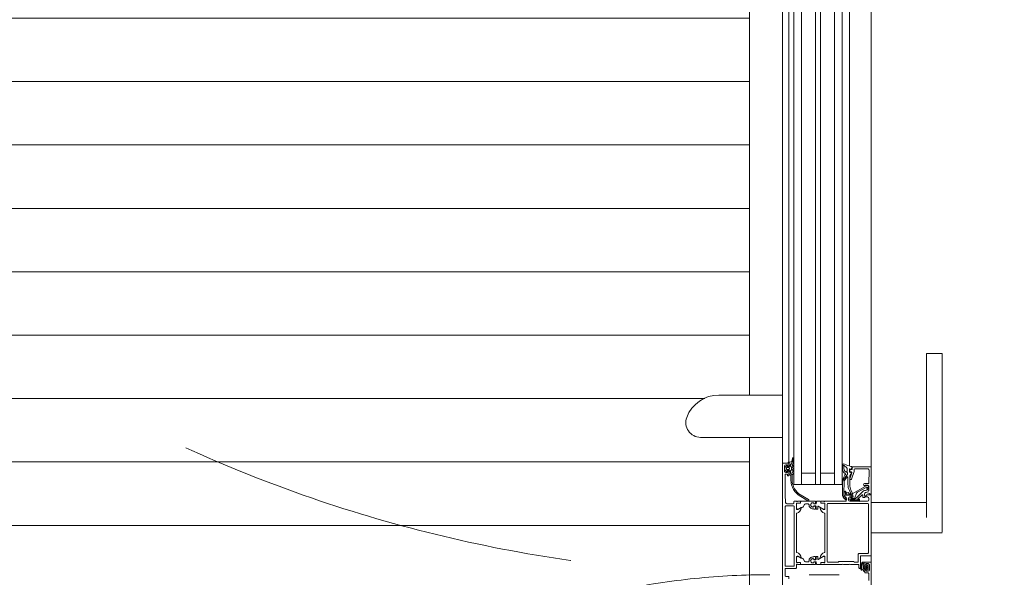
# Model space of a CAD drawing. Header units: millimetres. Extents: x -2180 to 91692, y -6418 to 21859.
# Tile 36 of 256: x 5056 to 5833, y 9159 to 9599. Entities that reach past the tile are written whole.
import ezdxf

# ---------------------------------------------------------------- set-up
doc = ezdxf.new("R2010")
doc.units = ezdxf.units.MM
doc.linetypes.add('Dash', pattern=[635, 317.5, -317.5])
for name, color, linetype, lineweight in [('_Beyond_', 7, 'Continuous', 9), ('Detail Items', 7, 'Continuous', 9), ('Doors', 7, 'Continuous', 9), ('Hidden Lines', 7, 'Dash', 18)]:
    doc.layers.add(name, color=color, linetype=linetype, lineweight=lineweight)
doc.layers.add('_Beyond_-3', color=7, linetype='Continuous', lineweight=9, true_color=0xc0c0c0)

# ---------------------------------------------------------------- blocks, each defined once
blk = doc.blocks.new('Schueco_FWS_ADS-70-HD_out_Family-02 - SU-AL-02 FWS SI insert unit 3-2397783-1 Korruse  plaan')
at = {"layer": 'Detail Items'}
for p, q in [((-870, 61), (870, 61)), ((126, 43.96), (-660, 43.96)), ((126, 38), (-660, 38)), ((126, 32), (-660, 32)), ((126, 21), (-660, 21)), ((126, 17), (-660, 17)), ((126, 6), (-660, 6)), ((126, 0), (-660, 0)), ((126, -4), (-660, -4)), ((861, -9), (-861, -9))]:
    blk.add_line(p, q, dxfattribs=at)
at = {"layer": 'Doors'}
for p, q in [((91.43, 117), (91.43, 104.5)), ((99.34, 117), (221, 117)), ((221, 117), (232.58, 117)), ((232.99, 104.5), (232.99, 117)), ((221, 104.5), (99.34, 104.5)), ((209.01, 104.5), (209.01, 61)), ((232.99, 61), (232.99, 104.5)), ((181.5, 61), (114, 61)), ((181, 46.5), (181, 60.5)), ((182.5, 57.94), (182.5, 48)), ((193.72, 59.02), (184.06, 59.43)), ((194.2, 55.69), (194.2, 58.52)), ((199.53, 59), (196, 59)), ((196.14, 58.87), (198.59, 58.19)), ((196.86, 57.59), (201.01, 50.08)), ((198.43, 57.51), (197.09, 57.88)), ((199.49, 56.43), (200.01, 58.37)), ((205.51, 49.35), (199.88, 54.98)), ((201.9, 59.63), (201.19, 57.01)), ((204.74, 54.47), (203.49, 54.37)), ((205.7, 59), (207, 59)), ((208, 58), (208, 52)), ((209.8, 26.8), (209.8, 58.3)), ((210.3, 58.8), (248.7, 58.8)), ((249.2, 58.3), (249.2, 51.7)), ((251, 53), (251, 60.5)), ((256, 56.5), (256, 60.5)), ((258.41, 55.99), (256.26, 55.99)), ((257.8, 56), (256.5, 56)), ((258.66, 58.38), (258.19, 57.66)), ((262.3, 59.5), (258.3, 59.5)), ((258.61, 57.15), (258.61, 56.19)), ((261.79, 58.48), (258.83, 58.48)), ((259.41, 57.78), (259.41, 57.08)), ((259.71, 56.78), (260.91, 56.78)), ((261.21, 57.08), (261.21, 57.78)), ((262.36, 57.63), (261.97, 58.37)), ((262.02, 56.19), (262.02, 57.14)), ((263.79, 55.99), (262.22, 55.99)), ((264.1, 56), (262.8, 56)), ((263.04, 55.01), (263.05, 55.01)), ((264.6, 58.5), (264.6, 56.5)), ((270.5, 59), (265.1, 59)), ((183, 47.5), (184.51, 47.5)), ((184.68, 47.47), (190.67, 45.29)), ((201.81, 49.4), (205.31, 48.13)), ((203.18, 53.52), (206.17, 50.53)), ((205.97, 47.19), (205.97, 45.67)), ((206.05, 51.19), (206.53, 51.68)), ((206.1, 45.77), (206.1, 47.93)), ((206.76, 51.34), (206.33, 50.91)), ((206.48, 50.57), (206.83, 50.96)), ((206.6, 46.89), (206.6, 45.77)), ((206.87, 45.67), (206.87, 46.72)), ((207, 50.89), (207, 47.6)), ((207.27, 47.52), (207.27, 51.13)), ((207.67, 51.21), (207.67, 45.22)), ((208, 51), (208, 44)), ((250.2, 50.7), (255.7, 50.7)), ((260.5, 52.5), (251.5, 52.5)), ((261, 51.7), (261, 52)), ((262.05, 53.78), (261.8, 53.67)), ((180.36, 43.96), (114, 43.96)), ((181.06, 45.69), (182.46, 45.42)), ((182.5, 46), (181.5, 46)), ((184.38, 41.93), (182.21, 41.93)), ((182.7, 45.09), (182.59, 44.19)), ((182.89, 43.85), (184.94, 43.85)), ((183, 44.5), (183, 45.5)), ((184.5, 44), (183.5, 44)), ((185, 45.26), (185, 44.5)), ((185.22, 44.05), (185.64, 45.2)), ((190.33, 44.03), (185.67, 45.73)), ((188.62, 44), (195.11, 44)), ((194.78, 42.6), (189.04, 42.6)), ((191, 44.82), (191, 44.5)), ((192.47, 39.52), (201.95, 39.34)), ((202.95, 45.5), (203.14, 42.99)), ((203.2, 45.5), (203.2, 39.8)), ((203.7, 39.3), (204.2, 39.3)), ((204.7, 39.8), (204.7, 40.8)), ((205.2, 41.3), (207.5, 41.3)), ((207, 43), (205.7, 43)), ((206.67, 44.22), (206.07, 44.22)), ((208, 40.8), (208, 24.5)), ((258, 39), (258, 43.5)), ((114, 32), (195, 32)), ((258, 24.5), (258, 38)), ((266, 12.1), (266, 35.68)), ((208, 23.5), (208, 21.62)), ((208.2, 24.23), (208.2, 23.77)), ((209.61, 21.59), (209.61, 23.99)), ((210.11, 24.49), (213.59, 24.49)), ((255.7, 26.3), (210.3, 26.3)), ((218, 24.5), (248, 24.5)), ((255.89, 24.49), (252.41, 24.49)), ((256.39, 21.59), (256.39, 23.99)), ((257.8, 23.77), (257.8, 24.23)), ((258, 21.62), (258, 23.5)), ((208, 17.91), (208, 20.79)), ((208, 16.86), (208, 5.71)), ((210, 17.55), (208.2, 17.71)), ((209.83, 17.06), (208.2, 17.06)), ((208.3, 21.32), (209.28, 21.32)), ((208.5, 21.29), (209.31, 21.29)), ((209.41, 15.76), (209.8, 15.76)), ((209.64, 15.75), (210, 15.75)), ((210.1, 16.09), (210.03, 16.88)), ((210.2, 15.95), (210.2, 17.35)), ((211.8, 17.25), (211.8, 15.95)), ((211.97, 16.88), (211.9, 16.09)), ((214.1, 17.45), (212, 17.45)), ((212, 15.75), (212.35, 15.75)), ((214.29, 22.96), (212.04, 19.05)), ((214.1, 17.06), (212.17, 17.06)), ((212.2, 15.76), (212.59, 15.76)), ((212.21, 18.75), (214.1, 18.75)), ((214.3, 18.55), (214.3, 17.65)), ((214.3, 15.96), (214.3, 16.86)), ((251.7, 18.55), (251.7, 17.65)), ((251.7, 15.96), (251.7, 16.86)), ((251.71, 22.96), (253.96, 19.05)), ((253.79, 18.75), (251.9, 18.75)), ((251.9, 17.45), (254, 17.45)), ((251.9, 17.06), (253.83, 17.06)), ((253.8, 15.76), (253.41, 15.76)), ((254, 15.75), (253.64, 15.75)), ((254.03, 16.88), (254.1, 16.09)), ((254.2, 17.25), (254.2, 15.95)), ((255.8, 15.95), (255.8, 17.35)), ((255.9, 16.09), (255.97, 16.88)), ((256, 17.55), (257.8, 17.71)), ((256.35, 15.75), (256, 15.75)), ((256.17, 17.06), (257.8, 17.06)), ((256.59, 15.76), (256.2, 15.76)), ((257.5, 21.29), (256.69, 21.29)), ((256.72, 21.32), (257.7, 21.32)), ((258, 17.91), (258, 20.79)), ((258, 16.86), (258, 5.71)), ((206.82, 11.55), (202.27, 3.91)), ((203.14, 3.41), (207.68, 11.05)), ((210.2, 9.2), (210.2, 11.11)), ((210.7, 8.33), (212.4, 7.35)), ((255.3, 8.33), (253.6, 7.35)), ((255.8, 9.2), (255.8, 11.11)), ((114, 6), (195, 6)), ((208, 3), (208, 4.88)), ((208, 0.5), (208, 2)), ((208.2, 2.27), (208.2, 2.73)), ((208.3, 5.18), (209.28, 5.18)), ((208.5, 5.21), (209.31, 5.21)), ((209.5, 0), (208.5, 0)), ((209.61, 4.91), (209.61, 2.51)), ((210.11, 2.01), (213.59, 2.01)), ((212.3, 0.2), (258.7, 0.2)), ((212.9, 6.07), (212.9, 6.49)), ((214.29, 3.54), (212.97, 5.82)), ((218, 2), (248, 2)), ((251.71, 3.54), (253.03, 5.82)), ((255.89, 2.01), (252.41, 2.01)), ((253.1, 6.07), (253.1, 6.49)), ((256.39, 4.91), (256.39, 2.51)), ((257.5, 5.21), (256.69, 5.21)), ((256.72, 5.18), (257.7, 5.18)), ((257.8, 2.73), (257.8, 2.27)), ((258, 4.88), (258, 3)), ((258, 2), (260.5, 2)), ((261, 1.5), (261, -6.5)), ((177.38, -4), (114, -4)), ((173.99, -0.38), (174.26, -0.52)), ((174.16, -1.09), (175.6, -1.37)), ((176.91, -0.3), (174.24, -0.3)), ((177.21, -3.16), (177.3, -4.23)), ((177.83, -1.7), (178.86, -2.58)), ((178, -8.5), (178, -4.5)), ((178.5, -4), (179.8, -4)), ((179.18, -2.7), (180.18, -2.7)), ((179.9, -0.7), (179.9, -1.1)), ((180.09, -5.91), (181.13, -6.95)), ((180.4, -5.4), (180.3, -5.4)), ((180.3, -7.5), (184.3, -7.5)), ((180.61, -2.45), (180.73, -2.25)), ((180.91, -1.2), (180.69, -0.6)), ((180.7, -3.8), (180.7, -5.1)), ((181.16, -2), (183.4, -2)), ((181.48, -7.1), (183.12, -7.1)), ((181.5, -5.4), (181.5, -4.1)), ((181.91, -0.6), (181.69, -1.2)), ((182, -3.6), (182.6, -3.6)), ((182.6, -5.9), (182, -5.9)), ((182.91, -1.2), (182.69, -0.6)), ((183.1, -4.1), (183.1, -5.4)), ((183.47, -6.95), (184.51, -5.91)), ((183.91, -0.6), (183.69, -1.2)), ((183.83, -2.25), (183.95, -2.45)), ((183.9, -5.1), (183.9, -3.8)), ((184.3, -5.4), (184.2, -5.4)), ((184.38, -2.7), (185.59, -2.7)), ((184.91, -1.2), (184.69, -0.6)), ((184.8, -4), (187.6, -4)), ((184.9, -3.8), (187, -3.8)), ((185.91, -0.6), (185.69, -1.2)), ((186.6, -5.7), (186.6, -6.5)), ((187.6, -5.2), (187.1, -5.2)), ((189.66, -1.5), (187.3, -1.5)), ((187.3, -3.5), (187.3, -3)), ((187.8, -2.5), (189.66, -2.5)), ((188.1, -4.5), (188.1, -4.7)), ((210, -5.57), (210, -0.5)), ((211.8, -6.5), (211.8, -0.3)), ((258.7, -7), (212.3, -7)), ((259.2, -0.3), (259.2, -6.5)), ((261.5, -7), (266.9, -7)), ((267.4, -6.5), (267.4, -4.5)), ((267.9, -4), (269.2, -4)), ((178.5, -9), (114, -9)), ((124.33, -9), (124.33, -59.16)), ((157.67, -73.73), (157.67, -9)), ((275.5, -9), (178.5, -9))]:
    blk.add_line(p, q, dxfattribs=at)
at = {"layer": 'Doors', "flags": 128}
for points in [[(91.59, 117), (91.43, 117), (91.59, 117), (92.03, 117), (92.77, 117), (93.75, 117), (94.95, 117), (96.31, 117), (97.8, 117), (99.34, 117)], [(99.34, 104.5), (97.8, 104.5), (96.31, 104.5), (94.95, 104.5), (93.75, 104.5), (92.77, 104.5), (92.03, 104.5), (91.59, 104.5), (91.43, 104.5), (91.59, 104.5)], [(181.5, 61), (202.5, 61), (202.5, 60), (202.38, 60)], [(195.5, 58.5), (195.5, 56.1), (196.1, 56.1), (195.73, 55.47)], [(202.3, 43.43), (202.13, 45.82), (196.48, 56.15), (195.68, 56.15), (195.53, 58.38)], [(202.25, 55.76), (205.09, 56.01), (205.2, 54.97)], [(250.5, 61), (203, 61), (203, 57.6), (204.1, 56.5), (204.7, 56.5), (204.7, 58)], [(256.07, 55.78), (256.07, 54.78), (256.1, 54.57)], [(256.5, 61), (329, 61), (329, 57.6), (327.9, 56.5), (327.3, 56.5), (327.3, 58)], [(257.3, 58.5), (257.3, 57), (258.3, 57), (258.3, 56.5)], [(259.44, 56.24), (258.91, 55.99), (259.03, 55.5)], [(259.3, 55.28), (259.84, 55.24), (260.6, 55.26), (261.17, 55.32)], [(260.78, 56.11), (260.31, 55.26), (259.83, 56.11)], [(261.59, 55.63), (261.62, 55.72), (261.72, 55.99), (261.17, 56.24)], [(262.3, 56.5), (262.3, 57), (263.3, 57), (263.3, 58.5)], [(204.72, 45.71), (204.72, 46.72), (203.78, 46.56)], [(256.2, 50.2), (256.2, 47.7), (255.5, 47), (255.5, 35.5), (256.2, 34.8), (256.2, 26.8)], [(256.39, 53.78), (256.46, 53.69), (257.12, 53.31), (257.59, 53.1), (258.11, 52.91), (258.63, 52.75), (259.16, 52.65), (259.71, 52.62)], [(257.94, 53.76), (257.53, 53.97), (257.21, 54.16)], [(258, 44.5), (258, 51.2), (260.5, 51.2)], [(204.7, 44), (204.7, 46.5), (204.2, 46.5)], [(114, 38), (195, 38), (195, 0), (114, 0)], [(186, 32), (186, 21), (195, 21), (114, 21)], [(202.02, 38.22), (191.56, 38.22), (192.21, 38.21)], [(209.58, 21.62), (209.58, 24.38), (214, 24.5)], [(214.5, 24), (214.5, 23.3), (213.12, 20.91)], [(252.88, 20.91), (251.5, 23.3), (251.5, 24)], [(252, 24.5), (256.3, 24.5), (256.42, 21.62)], [(186, 6), (186, 17), (195, 17), (114, 17)], [(214, 14.91), (214, 15.76), (214.1, 15.76)], [(252, 14.91), (252, 15.76), (251.9, 15.76)], [(209.58, 4.88), (209.58, 2.12), (214, 2)], [(214.5, 2.5), (214.5, 3.2), (213.12, 5.59)], [(252.88, 5.59), (251.5, 3.2), (251.5, 2.5)], [(252, 2), (256.3, 2), (256.42, 4.88)], [(177.7, -4.6), (177.7, -3.8), (179.7, -3.8)], [(180.3, -4.5), (180.3, -5), (179.3, -5), (179.3, -6.5)], [(185.3, -6.5), (185.3, -5), (184.3, -5), (184.3, -4.5)], [(185.9, -2.59), (187.3, -1.5), (186.65, -0.5)], [(187.1, -7), (203, -7), (209.07, -6.57)]]:
    blk.add_lwpolyline(points, dxfattribs=at)
for points in [[(260.21, 58.23), (260.14, 58.16), (260.11, 58.06), (260.14, 57.96), (260.21, 57.89), (260.31, 57.86), (260.41, 57.89), (260.48, 57.96), (260.51, 58.06), (260.48, 58.16), (260.41, 58.23), (260.31, 58.26)], [(182.05, 39.38), (179.86, 39.43), (179.86, 39.38), (179.87, 38.2), (182.17, 38.2), (179.88, 38.2), (179.86, 39.38)], [(183.9, 39.89), (182.32, 39.43)], [(182.5, 38.25), (184.69, 38.89)], [(185.47, 42.01), (184.93, 41.07), (184.38, 40.21), (184.93, 41.07)], [(185.28, 39.27), (186.32, 40.52)], [(186.57, 42.3), (185.92, 42.3)], [(187.54, 40.03), (191.24, 38.28)]]:
    blk.add_lwpolyline(points, close=True, dxfattribs=at)
at = {"layer": 'Doors'}
for centre, radius, start, end in [((181.5, 60.5), 0.5, 90.00031, 179.99978), ((184, 57.93), 1.5, 87.54422, 179.98616), ((193.7, 58.52), 0.5, 0, 87.54817), ((195, 55.81), 0.809, 188.81938, 334.9031), ((196, 58.5), 0.5, 89.99988, 180.00032), ((196, 58.42), 0.471, 71.67605, 185.23273), ((197.03, 57.69), 0.2, 74.4046, 207.75328), ((198.51, 57.85), 0.35, 256.82894, 76.82894), ((200.94, 56.04), 1.5, 165.0002, 225.00079), ((199.53, 58.5), 0.5, 345.0007, 89.99714), ((202.16, 56.75), 1, 164.89129, 275.05338), ((202.38, 59.5), 0.5, 90.00014, 165.0029), ((205.7, 58), 1, 90.00157, 179.99843), ((204.7, 54.97), 0.5, 274.99977, 359.99983), ((205.1, 55.91), 0.1, 0, 95.05338), ((207, 58), 1, 0.0005, 89.99907), ((210.3, 58.3), 0.5, 90.00214, 179.99873), ((248.7, 58.3), 0.5, 0.00093, 89.99907), ((250.5, 60.5), 0.5, 0.00196, 89.99804), ((256.5, 60.5), 0.5, 90.00331, 179.99669), ((256.5, 56.5), 0.5, 180.00152, 269.99848), ((256.26, 55.79), 0.198, 90.10018, 181.04939), ((258.39, 54.96), 2.32, 189.68376, 210.5094), ((257.37, 54.51), 0.381, 84.04814, 245.71661), ((258.3, 58.5), 1, 90.00281, 179.99719), ((260.03, 64.54), 10, 254.80516, 287.53249), ((257.8, 56.5), 0.5, 269.99969, 0.00206), ((258.37, 57.55), 0.204, 149.53995, 281.42983), ((258.41, 57.15), 0.199, 359.7384, 89.97239), ((258.41, 56.18), 0.198, 269.93138, 0.64417), ((258.83, 58.29), 0.194, 89.35593, 150.28015), ((259.32, 55.58), 0.3, 193.84607, 266.4935), ((260.31, 60.24), 2.62, 249.91551, 290.08449), ((259.71, 57.08), 0.3, 180.00057, 270.00019), ((259.57, 55.96), 0.3, 29.26328, 115.25391), ((261.05, 55.96), 0.3, 65.38474, 150.73672), ((260.91, 57.08), 0.3, 270.00019, 0.00115), ((261.12, 55.82), 0.5, 275.8441, 338.82349), ((261.79, 58.29), 0.195, 25.7729, 91.36055), ((262.22, 57.14), 0.203, 90.7563, 179.53147), ((262.22, 56.18), 0.198, 179.41545, 270.29965), ((262.18, 57.54), 0.202, 280.67097, 26.19892), ((262.3, 58.5), 1, 0.00059, 89.99941), ((262.8, 56.5), 0.5, 180.00004, 269.99996), ((262.78, 55.98), 1.01, 285.26539, 0.38827), ((264.1, 56.5), 0.5, 269.99973, 0.00027), ((265.1, 58.5), 0.5, 90.00107, 179.99893), ((183, 48), 0.5, 180.00085, 269.99915), ((184.51, 47), 0.5, 69.98974, 90), ((202.33, 50.81), 1.5, 208.94976, 250.02393), ((203.53, 53.87), 0.5, 94.99862, 225.00005), ((204.97, 47.19), 1, 359.97902, 70.04266), ((204.1, 47.93), 2, 0, 45), ((206.19, 51.05), 0.2, 135.01539, 314.98461), ((206.31, 50.67), 0.2, 225.01315, 329.98792), ((206.98, 51.15), 0.695, 5.62813, 130.48236), ((207.1, 46.89), 0.5, 120.65703, 180.00001), ((206.97, 51.13), 0.3, 0, 135.00295), ((206.9, 50.89), 0.1, 0, 137.85595), ((206.68, 47.59), 0.316, 300.65703, 1.32908), ((207.37, 46.72), 0.5, 126.87077, 180), ((206.77, 47.52), 0.5, 306.8699, 0), ((207.47, 51.5), 0.725, 316.39586, 43.60414), ((250.2, 51.7), 1, 179.99967, 270.00033), ((251.5, 53), 0.5, 179.99924, 270.00071), ((255.7, 50.2), 0.5, 0.00178, 89.99822), ((259.71, 57.13), 3.8, 242.31642, 270.02337), ((259.94, 58.45), 5.13, 267.41129, 291.25535), ((259.99, 58.13), 5.52, 267.06316, 295.42604), ((260.5, 52), 0.5, 359.9994, 89.99973), ((260.5, 51.7), 0.5, 270.00019, 359.99981), ((262.21, 53.47), 0.351, 295.73308, 115.73308), ((179.87, 39.4), 1.2, 151.19332, 270.12256), ((159.32, 49.78), 21.82, 333.3226, 346.89741), ((180.86, 39.43), 1, 124.99911, 180.12256), ((176.96, 45), 5.8, 304.99911, 324.99272), ((224.66, 35.81), 45, 167.61173, 168.43915), ((181.01, 45.4), 0.3, 79, 167.61173), ((181.5, 46.5), 0.5, 180.00067, 269.99911), ((182.21, 41.33), 0.6, 90, 144.99272), ((182.04, 40.38), 1, 270.41067, 286.57297), ((182.04, 40.38), 1, 270.41067, 286.57297), ((182.41, 45.13), 0.3, 352.78615, 79), ((182.5, 45.5), 0.5, 359.99978, 90.00022), ((182.89, 44.15), 0.3, 172.78615, 270), ((183.5, 44.5), 0.5, 180.00048, 269.9993), ((183.61, 40.85), 1, 286.57297, 320.41067), ((183.61, 40.85), 1, 286.57297, 320.41067), ((184.38, 41.33), 0.6, 335, 90), ((184.5, 44.5), 0.5, 270.00089, 359.99911), ((184.36, 40.04), 1.2, 286.28486, 320.12256), ((184.36, 40.04), 1.2, 286.28486, 320.12256), ((184.94, 44.15), 0.3, 270, 340), ((185.5, 45.26), 0.5, 69.98857, 180), ((185.92, 41.8), 0.5, 90, 155), ((185.92, 41.8), 0.5, 90, 155), ((185.92, 45.1), 0.3, 41.08329, 160), ((197.61, 53.74), 14.24, 216.39257, 217.65191), ((186.71, 40.2), 0.5, 24.97425, 140.12256), ((186.71, 40.2), 0.5, 24.97425, 140.12256), ((188.62, 47), 3, 220.61026, 270), ((186.53, 41.71), 0.588, 62.74383, 85.95013), ((186.53, 41.71), 0.588, 62.74383, 85.95013), ((86.57, -98.02), 172.39, 52.20649, 54.44946), ((86.57, -98.02), 172.39, 52.20603, 54.44946), ((187.88, 40.75), 0.8, 204.97425, 244.68336), ((187.88, 40.75), 0.8, 204.97425, 244.68336), ((189.04, 42.3), 0.3, 90, 225.7124), ((203.18, 56.8), 20.55, 225.7124, 235.88582), ((190.5, 44.5), 0.5, 249.98857, 0), ((190.5, 44.82), 0.5, 0, 69.98974), ((192.5, 41.02), 1.5, 235.88582, 268.87965), ((194.78, 52.6), 10, 270, 298.56672), ((195.11, 53), 9, 270, 297.3856), ((205.19, 34.7), 11.9, 79.25766, 119.97089), ((205.18, 34.62), 10.78, 79.20634, 121.43469), ((200.51, 40.43), 0.4, 106.18365, 274.18355), ((200.19, 42.9), 2.1, 275.92529, 324.52952), ((200.19, 42.96), 2.95, 276.96028, 0.57056), ((202.17, 42.54), 0.9, 81.34302, 252.45468), ((202.09, 44.34), 5, 268.30742, 324.56142), ((202.01, 44.22), 6, 270.07484, 326.05867), ((203.95, 45.57), 1, 100.00218, 184.18355), ((204.2, 45.5), 1, 90.00131, 179.99864), ((203.7, 39.8), 0.5, 180.00152, 269.99848), ((204.2, 39.8), 0.5, 270.00009, 359.99991), ((205.7, 44), 1, 180.00053, 269.99947), ((205.2, 40.8), 0.5, 89.99973, 180.00027), ((206.22, 45.71), 1.5, 180, 263.9999), ((206.42, 45.67), 0.45, 179.99806, 359.99806), ((206.35, 45.75), 0.25, 176.4446, 3.5554), ((206.57, 41.15), 0.5, 326.05867, 144.56142), ((206.67, 45.22), 1, 269.99967, 0.00033), ((207, 44), 1, 270.00051, 359.99949), ((207.31, 45.8), 0.6, 260.15406, 80.15406), ((207.5, 40.8), 0.5, 359.99958, 90.00042), ((258.52, 44), 0.725, 136.39586, 223.60414), ((258.52, 38.5), 0.725, 136.39586, 223.60414), ((179.87, 39.4), 1.2, 269.60007, 270.12256), ((179.87, 39.4), 1.2, 269.60007, 270.12256), ((182.17, 39.4), 1.2, 270, 286.28486), ((182.17, 39.4), 1.2, 270, 286.28486), ((191.56, 38.96), 0.75, 244.68336, 270.07377), ((191.56, 38.96), 0.75, 244.68336, 270.07377), ((207.92, 24.23), 0.279, 358.83541, 73.58012), ((207.92, 23.77), 0.279, 286.42459, 1.16287), ((209.7, 24.38), 0.12, 90, 180), ((210.11, 23.99), 0.5, 89.9997, 180.0003), ((210.3, 26.8), 0.5, 180.00035, 269.99965), ((212.76, 25.68), 5, 275.62258, 342.25158), ((213.44, 23.5), 1, 327.27298, 81.81839), ((214, 24), 0.5, 360, 90), ((218, 24), 0.5, 90, 162.25158), ((248, 24), 0.5, 17.74842, 90), ((253.24, 25.68), 5, 197.74842, 264.37742), ((252, 24), 0.5, 90, 180), ((252.56, 23.5), 1, 98.18161, 212.72702), ((255.7, 26.8), 0.5, 270.00176, 359.99824), ((255.89, 23.99), 0.5, 359.9997, 90.0003), ((256.3, 24.38), 0.12, 0, 90), ((258.08, 24.23), 0.279, 106.41988, 181.16459), ((258.08, 23.77), 0.279, 178.83713, 253.57541), ((208.3, 21.62), 0.3, 180, 270), ((208.5, 20.79), 0.5, 90.00001, 180), ((208.2, 17.91), 0.2, 180.11201, 269.88362), ((208.2, 16.86), 0.2, 90, 180), ((211, 14.91), 1.8, 151.91038, 28.08962), ((209.28, 21.62), 0.3, 270, 360), ((209.31, 21.59), 0.3, 270.00001, 0.00792), ((211, 14.92), 1.59, 148.48438, 31.51562), ((209.8, 16.06), 0.3, 270, 5.00016), ((209.83, 16.86), 0.2, 5.00016, 90), ((210, 17.35), 0.2, 0.11121, 89.88442), ((210, 15.95), 0.2, 270.11419, 359.88799), ((212, 17.25), 0.2, 90.10444, 179.89119), ((212, 15.95), 0.2, 180.1112, 269.88661), ((212.2, 16.06), 0.3, 174.99984, 270), ((212.17, 16.86), 0.2, 90, 174.99984), ((212.21, 18.95), 0.2, 150.12016, 270), ((213.24, 20.84), 0.138, 150, 275.62258), ((214.1, 18.55), 0.2, 0.11718, 89.88063), ((214.1, 17.65), 0.2, 270.11339, 359.8888), ((214.1, 16.86), 0.2, 360, 90), ((214.1, 15.96), 0.2, 270, 0), ((251.9, 18.55), 0.2, 90.11937, 179.88282), ((251.9, 17.65), 0.2, 180.1112, 269.88661), ((251.9, 16.86), 0.2, 90, 180), ((251.9, 15.96), 0.2, 180, 270), ((252.76, 20.84), 0.138, 264.37742, 30), ((255, 14.91), 1.8, 151.91038, 28.08962), ((255, 14.92), 1.59, 148.48438, 31.51562), ((253.79, 18.95), 0.2, 270, 29.87984), ((253.8, 16.06), 0.3, 270, 5.00016), ((253.83, 16.86), 0.2, 5.00016, 90), ((254, 17.25), 0.2, 0.10881, 89.89556), ((254, 15.95), 0.2, 270.11339, 359.8888), ((256, 17.35), 0.2, 90.11558, 179.88879), ((256, 15.95), 0.2, 180.11201, 269.88581), ((256.2, 16.06), 0.3, 174.99984, 270), ((256.17, 16.86), 0.2, 90, 174.99984), ((256.69, 21.59), 0.3, 179.99208, 269.99999), ((256.72, 21.62), 0.3, 180, 270), ((257.5, 20.79), 0.5, 0, 89.99999), ((257.7, 21.62), 0.3, 270, 360), ((257.8, 17.91), 0.2, 270.11638, 359.88799), ((257.8, 16.86), 0.2, 0, 90), ((207.25, 11.3), 0.5, 330.00007, 150.00007), ((211, 11.11), 0.799, 89.93747, 180.06362), ((211.2, 9.2), 1, 180.02479, 239.97682), ((211, 14.91), 3, 269.99889, 0.00111), ((255, 14.91), 3, 179.99889, 270.00111), ((255, 11.11), 0.799, 359.93638, 90.06253), ((254.8, 9.2), 1, 300.02318, 359.97521), ((190.51, 13.92), 15.44, 266.83972, 319.59752), ((190.5, 13.89), 16.42, 267.04452, 320.31324), ((208.5, 5.71), 0.5, 180, 270), ((208.3, 4.88), 0.3, 90, 180), ((207.92, 2.73), 0.279, 358.83713, 73.57541), ((207.92, 2.27), 0.279, 286.41988, 1.16459), ((208.5, 0.5), 0.5, 179.99971, 270.0004), ((209.28, 4.88), 0.3, 0, 90), ((209.31, 4.91), 0.3, 0, 90), ((209.5, -0.5), 0.5, 0.0001, 90.00001), ((209.7, 2.12), 0.12, 180, 270), ((210.11, 2.51), 0.5, 179.9997, 270.0003), ((212.3, -0.3), 0.5, 90.0006, 179.9994), ((211.9, 6.49), 1, 0.0349, 59.96496), ((213.4, 6.07), 0.5, 180, 210), ((213.24, 5.66), 0.138, 84.37742, 210), ((212.76, 0.82), 5, 17.74842, 84.37742), ((213.44, 3), 1, 278.18161, 32.72702), ((214, 2.5), 0.5, 270, 360), ((218, 2.5), 0.5, 197.74842, 270), ((248, 2.5), 0.5, 270, 342.25158), ((253.24, 0.82), 5, 95.62258, 162.25158), ((252, 2.5), 0.5, 180, 270), ((252.56, 3), 1, 147.27298, 261.81839), ((252.76, 5.66), 0.138, 330, 95.62258), ((252.6, 6.07), 0.5, 330, 360), ((254.1, 6.49), 1, 120.03504, 179.9651), ((255.89, 2.51), 0.5, 269.9997, 0.0003), ((256.3, 2.12), 0.12, 270, 0), ((256.69, 4.91), 0.3, 90, 180), ((256.72, 4.88), 0.3, 90, 180), ((257.5, 5.71), 0.5, 270, 0), ((257.7, 4.88), 0.3, 360, 90), ((258.08, 2.73), 0.279, 106.42459, 181.16287), ((258.08, 2.27), 0.279, 178.83541, 253.58012), ((258.7, -0.3), 0.5, 359.99932, 90.00068), ((260.5, 1.5), 0.5, 0.00136, 89.99864), ((174.24, -0.7), 0.4, 89.91911, 258.98944), ((175.16, 1.27), 2, 243.34521, 270.61887), ((175.22, -4.74), 4, 49.35882, 90.61887), ((175.22, -3.34), 2, 4.99525, 78.9975), ((176.91, -3.3), 3, 40.31982, 90.00133), ((177.7, -4.2), 0.4, 184.917, 269.99942), ((178.5, -4.5), 0.5, 90.00183, 179.99817), ((179.18, -2.2), 0.496, 229.35882, 270), ((179.5, -1.1), 0.4, 220.32079, 0), ((180.3, -6.5), 1, 180.00073, 269.99927), ((180.2, -3.8), 0.5, 0, 180), ((179.8, -4.5), 0.5, 0.00003, 89.9991), ((180.3, -0.7), 0.4, 14.99973, 179.99959), ((180.3, -5.7), 0.3, 90.00548, 224.99659), ((180.18, -2.2), 0.5, 270, 330), ((180.4, -5.1), 0.3, 270, 360), ((181.16, -2.5), 0.5, 90, 150), ((181.3, -1.1), 0.4, 194.99959, 345.00041), ((181.48, -6.6), 0.5, 224.97984, 270), ((182, -4.1), 0.5, 89.99888, 180.00112), ((182, -5.4), 0.5, 179.99786, 270.00214), ((182.3, -0.7), 0.4, 14.99959, 165.00041), ((182.6, -4.1), 0.5, 359.99888, 90.00112), ((182.6, -5.4), 0.5, 269.99786, 0.00214), ((183.3, -1.1), 0.4, 194.9998, 345.0002), ((183.12, -6.6), 0.5, 270, 315.0277), ((183.4, -2.5), 0.5, 30, 90), ((184.4, -3.8), 0.5, 0, 180), ((184.2, -5.1), 0.3, 180, 270), ((184.3, -0.7), 0.4, 14.9998, 165.0002), ((184.38, -2.2), 0.5, 210, 270), ((184.8, -4.5), 0.5, 90.00181, 179.99819), ((184.3, -5.7), 0.3, 314.99807, 90.00005), ((184.3, -6.5), 1, 269.99968, 0.00032), ((185.3, -1.1), 0.4, 194.9998, 345.0002), ((185.59, -2.2), 0.5, 270, 308.0173), ((186.3, -0.7), 0.4, 29.9998, 164.99982), ((187.1, -5.7), 0.5, 90.00035, 179.99965), ((187.1, -6.5), 0.5, 179.99925, 270.00075), ((187, -3.5), 0.3, 270, 360), ((187.8, -3), 0.5, 90.00498, 180), ((187.6, -4.5), 0.5, 0.00158, 89.99842), ((187.6, -4.7), 0.5, 270.00122, 359.99878), ((209, -5.57), 1, 274.08583, 360), ((212.3, -6.5), 0.5, 179.99968, 269.99988), ((258.7, -6.5), 0.5, 269.99912, 0.00088), ((261.5, -6.5), 0.5, 180.00348, 270.00004), ((266.9, -6.5), 0.5, 270.00064, 359.99936), ((267.9, -4.5), 0.5, 89.9991, 180.00084), ((178.5, -8.5), 0.5, 180.0009, 269.99998), ((151.51, -59.16), 27.18, 180, 249.4572), ((146.05, -73.73), 11.62, 249.4572, 0), ((146.05, -73.73), 11.62, 332.3643, 360)]:
    blk.add_arc(centre, radius, start, end, dxfattribs=at)
at = {"layer": 'Hidden Lines'}
for centre, radius, start, end in [((-845, -19), 1111, 270, 0), ((845, -19), 579, 180, 270)]:
    blk.add_arc(centre, radius, start, end, dxfattribs=at)

msp = doc.modelspace()

# ---------------------------------------------------------------- hatches: boundary and pattern name
at = {"layer": '_Beyond_-3'}
h = msp.add_hatch(dxfattribs=at)
h.set_pattern_fill('FP_31', color=256, style=0, pattern_type=2)
h.set_pattern_definition([(0, (0, 0), (0, 50), [])])
h.paths.add_polyline_path([(4605.79, 7658.29), (5455.57, 7658.29), (5455.57, 7659.95), (5631.81, 7659.95), (5631.81, 9269.43), (5589.06, 9270.42), (5585.23, 9272.52), (5582.05, 9277.6), (5581.54, 9282.42), (5584.42, 9289.41), (5587.15, 9293.13), (5593.08, 9298.32), (5598.87, 9301.12), (5603.37, 9302.25), (5611.73, 9302.77), (5631.81, 9302.78), (5631.81, 10357.11), (5612.75, 10357.11), (5612.75, 10453.11), (3384.75, 10453.11), (3384.75, 7854.29), (3403.75, 7853.29), (3403.75, 7658.29), (4464.23, 7658.29)], flags=0)
h.paths.add_polyline_path([(33673.09, 10267.76), (33673.09, 10373.11), (33541.55, 10373.11), (33541.55, 10456.84), (32898.54, 10456.84), (32897.48, 10422.11), (32757.13, 10422.11), (32757.58, 10434.61), (32874.56, 10434.61), (32874.56, 10456.84), (31801.55, 10456.84), (31801.55, 10378.57), (33375.92, 10285.35)], flags=0)

# ---------------------------------------------------------------- linework, layer by layer
at = {"layer": '_Beyond_'}
for p, q in [((5631.81, 9302.77), (5631.81, 10297.11)), ((5631.81, 8557.11), (5631.81, 9269.43))]:
    msp.add_line(p, q, dxfattribs=at)

# ---------------------------------------------------------------- block references
at = {"layer": 'Doors', "rotation": 269.9999999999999}
msp.add_blockref('Schueco_FWS_ADS-70-HD_out_Family-02 - SU-AL-02 FWS SI insert unit 3-2397783-1 Korruse  plaan', (5666.81, 9427.11), dxfattribs=at)

doc.saveas('drawing.dxf')
